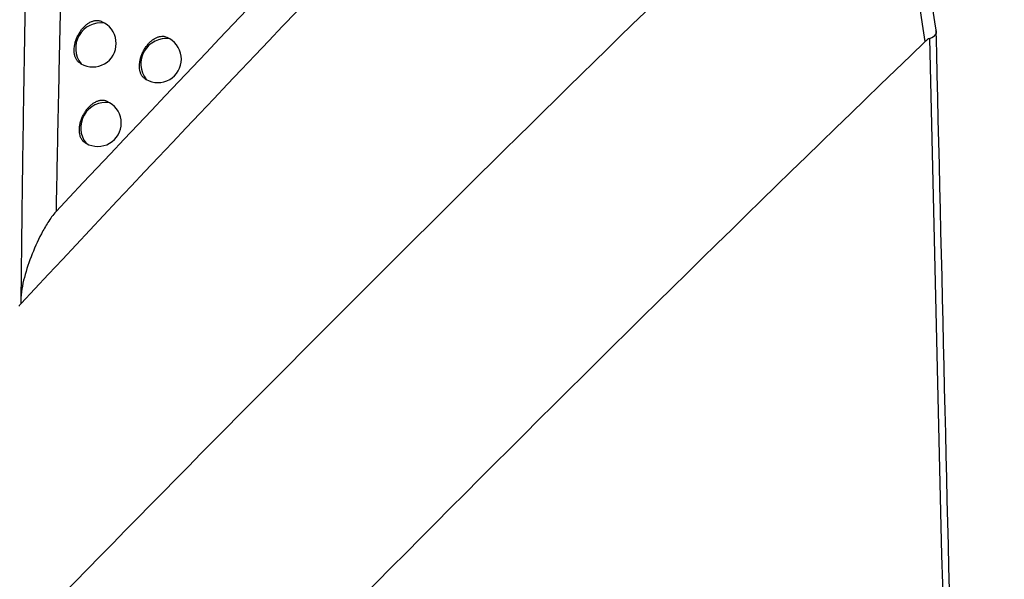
# Model space of a CAD drawing. Header units: millimetres. Extents: x -3.03 to 0.78, y -0.23 to 0.59.
# Tile 79 of 165: x 0.5993 to 0.6203, y -0.1176 to -0.1056. Entities that reach past the tile are written whole.
import ezdxf

# ---------------------------------------------------------------- set-up
doc = ezdxf.new("R2010")
doc.units = ezdxf.units.MM

msp = doc.modelspace()

# ---------------------------------------------------------------- linework, layer by layer
at = {"color": 7, "linetype": 'Continuous', "lineweight": 25}
for p, q in [((0.601111, -0.105721), (0.601058, -0.10569)), ((0.602502, -0.106056), (0.602451, -0.106027)), ((0.600593, -0.106576), (0.600611, -0.106587)), ((0.601981, -0.10691), (0.602002, -0.106922)), ((0.60122, -0.107416), (0.60117, -0.107388)), ((0.600699, -0.10827), (0.60072, -0.108282))]:
    msp.add_line(p, q, dxfattribs=at)
at = {"color": 9, "linetype": 'Continuous', "lineweight": 25}
for centre, radius in [((0.601036, -0.106254), 0.0005389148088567), ((0.602426, -0.106589), 0.0005389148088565), ((0.601144, -0.10795), 0.0005389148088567)]:
    msp.add_arc(centre, radius, 81.909727, 218.09565, dxfattribs=at)
at = {"color": 7, "linetype": 'Continuous', "lineweight": 25}
for centre, radius, start, end in [((0.600861, -0.106154), 0.0005000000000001, 0, 60.002688), ((0.600861, -0.106154), 0.0005000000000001, 240.002688, 0), ((0.602252, -0.106489), 0.0004999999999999, 0, 60.002688), ((0.602252, -0.106489), 0.0004999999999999, 240.002688, 0), ((0.60097, -0.107849), 0.0005000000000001, 0, 60.002688), ((0.60097, -0.107849), 0.0005000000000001, 240.002688, 0)]:
    msp.add_arc(centre, radius, start, end, dxfattribs=at)
for points in [[(0.6188114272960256, -0.0904549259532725), (0.6125164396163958, -0.0967155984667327), (0.6062701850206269, -0.1031422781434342), (0.6000791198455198, -0.1097390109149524)], [(0.5993356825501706, -0.1116968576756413), (0.6055756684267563, -0.1050118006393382), (0.6118797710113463, -0.0984925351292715), (0.6182351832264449, -0.092142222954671)], [(0.6156309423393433, -0.1025808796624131), (0.6098123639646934, -0.1081872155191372), (0.604045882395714, -0.1139426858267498), (0.5983398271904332, -0.1198391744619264)], [(0.6186100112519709, -0.1061109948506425), (0.6118224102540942, -0.112643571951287), (0.6051067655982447, -0.1193808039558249), (0.5984757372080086, -0.1263100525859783)], [(0.6187037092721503, -0.106045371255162), (0.6186718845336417, -0.1060585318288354), (0.6186402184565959, -0.1060819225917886), (0.6186100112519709, -0.1061109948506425)], [(0.5992855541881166, -0.1117505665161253), (0.5993022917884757, -0.1117326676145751), (0.5993190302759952, -0.1117147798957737), (0.5993357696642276, -0.1116969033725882)]]:
    msp.add_open_spline(points, degree=3, dxfattribs=at)
for points, knots in [([(0.5993356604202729, -0.1116970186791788), (0.59933847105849, -0.1114238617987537), (0.5993440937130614, -0.1108774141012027), (0.5993537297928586, -0.1100512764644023), (0.5993642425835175, -0.1092203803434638), (0.5993757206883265, -0.1083844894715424), (0.5993881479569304, -0.107543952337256), (0.5994015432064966, -0.1066989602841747), (0.5994159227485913, -0.1058497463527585), (0.5994313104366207, -0.1049965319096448), (0.5994477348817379, -0.1041395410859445), (0.5994652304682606, -0.1032789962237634), (0.5994838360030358, -0.1024151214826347), (0.5995035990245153, -0.1015481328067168), (0.5995245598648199, -0.1006782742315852), (0.5995468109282, -0.0998056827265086), (0.5995702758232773, -0.0989308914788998), (0.5995871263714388, -0.0983451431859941), (0.5995955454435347, -0.0980524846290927)], [0, 0, 0, 0, 0.0625763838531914, 0.1251834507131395, 0.187812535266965, 0.2504549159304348, 0.3131018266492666, 0.3757444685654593, 0.4383740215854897, 0.5009816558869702, 0.5635585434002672, 0.6260958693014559, 0.6885848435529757, 0.7510167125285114, 0.8133827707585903, 0.8756743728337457, 0.9378829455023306, 0.9999999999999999, 0.9999999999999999, 0.9999999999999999, 0.9999999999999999]), ([(0.6186100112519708, -0.1061109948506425), (0.6184440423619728, -0.1051207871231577), (0.618322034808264, -0.1041247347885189), (0.6181794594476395, -0.1021212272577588), (0.618158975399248, -0.1011175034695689), (0.6182023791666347, -0.1001161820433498)], [0, 0, 0, 0, 0.5, 0.5, 1, 1, 1, 1]), ([(0.6184805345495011, -0.0999417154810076), (0.6184307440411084, -0.1009327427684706), (0.6184440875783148, -0.1019264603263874), (0.6185693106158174, -0.1039080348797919), (0.6186813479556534, -0.1048943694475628), (0.6188355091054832, -0.1058738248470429)], [0, 0, 0, 0, 0.5, 0.5, 1, 1, 1, 1]), ([(0.6002270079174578, -0.1030590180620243), (0.6002198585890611, -0.1033451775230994), (0.6002055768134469, -0.1039168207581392), (0.6001851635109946, -0.1047679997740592), (0.6001655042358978, -0.1056131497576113), (0.6001466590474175, -0.1064517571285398), (0.600128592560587, -0.1072838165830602), (0.6001113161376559, -0.1081090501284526), (0.6000947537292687, -0.108927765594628), (0.6000843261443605, -0.1094688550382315), (0.6000791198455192, -0.1097390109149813)], [0, 0, 0, 0, 0.126110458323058, 0.2519231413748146, 0.3774283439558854, 0.5026163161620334, 0.6274772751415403, 0.7520014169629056, 0.8761789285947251, 1, 1, 1, 1]), ([(0.6005935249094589, -0.1065751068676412), (0.6005810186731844, -0.1065673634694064), (0.6005607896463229, -0.1065548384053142), (0.6005376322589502, -0.1065301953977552), (0.6005204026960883, -0.1065075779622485), (0.6005054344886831, -0.1064823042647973), (0.6004925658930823, -0.1064542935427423), (0.6004786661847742, -0.1064140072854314), (0.600469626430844, -0.1063694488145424), (0.6004656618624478, -0.1063217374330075), (0.6004653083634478, -0.106287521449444), (0.6004673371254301, -0.1062462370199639), (0.6004736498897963, -0.1061940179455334), (0.600486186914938, -0.1061374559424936), (0.6005013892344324, -0.106087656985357), (0.6005157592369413, -0.106048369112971), (0.6005325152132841, -0.1060092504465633), (0.600551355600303, -0.105971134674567), (0.6005789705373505, -0.105922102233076), (0.6006102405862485, -0.1058758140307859), (0.6006444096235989, -0.1058334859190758), (0.6006802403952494, -0.1057940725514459), (0.600718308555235, -0.105759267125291), (0.6007576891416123, -0.1057299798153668), (0.60079767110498, -0.105704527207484), (0.600838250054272, -0.105684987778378), (0.6008784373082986, -0.1056718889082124), (0.6009181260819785, -0.1056631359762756), (0.600956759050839, -0.1056608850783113), (0.6009932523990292, -0.1056654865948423), (0.6010250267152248, -0.1056730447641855), (0.6010452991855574, -0.1056840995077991), (0.6010578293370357, -0.1056909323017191)], [0, 0, 0, 0, 0.0442061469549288, 0.0715041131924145, 0.0980344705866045, 0.1247495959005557, 0.1517505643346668, 0.1791428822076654, 0.2324833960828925, 0.2595574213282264, 0.2870256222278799, 0.3069582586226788, 0.3471998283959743, 0.3949904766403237, 0.4215610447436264, 0.4483183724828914, 0.4753655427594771, 0.5028102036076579, 0.5293104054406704, 0.5828522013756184, 0.6101996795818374, 0.6366016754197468, 0.6899437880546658, 0.7171872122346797, 0.7435348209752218, 0.7967647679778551, 0.8239476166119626, 0.8503111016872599, 0.9035709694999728, 0.9307662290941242, 0.9572075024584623, 1, 1, 1, 1]), ([(0.6019814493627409, -0.1069088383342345), (0.601969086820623, -0.106901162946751), (0.6019491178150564, -0.1068887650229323), (0.6019263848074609, -0.1068643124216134), (0.6019039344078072, -0.1068343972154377), (0.6018858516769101, -0.1067989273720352), (0.6018692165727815, -0.106749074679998), (0.6018607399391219, -0.1067048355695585), (0.6018573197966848, -0.1066574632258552), (0.6018573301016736, -0.1066234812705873), (0.6018597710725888, -0.1065824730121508), (0.6018665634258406, -0.1065305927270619), (0.601879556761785, -0.106474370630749), (0.6018951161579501, -0.1064248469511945), (0.6019097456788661, -0.1063857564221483), (0.6019267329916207, -0.1063468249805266), (0.6019457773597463, -0.1063088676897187), (0.6019736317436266, -0.1062600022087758), (0.6020050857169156, -0.1062138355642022), (0.6020393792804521, -0.1061715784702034), (0.6020753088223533, -0.1061321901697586), (0.6021134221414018, -0.1060973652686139), (0.6021527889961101, -0.1060680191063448), (0.6021927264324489, -0.1060424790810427), (0.6022332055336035, -0.1060228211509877), (0.6022732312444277, -0.1060095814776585), (0.602312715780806, -0.1060006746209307), (0.6023510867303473, -0.1059982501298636), (0.6023872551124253, -0.106002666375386), (0.602418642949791, -0.1060100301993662), (0.6024385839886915, -0.1060209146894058), (0.6024508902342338, -0.1060276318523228)], [0, 0, 0, 0, 0.0443843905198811, 0.0716933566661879, 0.098206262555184, 0.151840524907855, 0.1792160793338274, 0.2324836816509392, 0.2595208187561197, 0.2869516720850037, 0.3068549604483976, 0.3470370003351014, 0.3947559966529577, 0.4213026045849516, 0.4480355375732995, 0.4750574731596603, 0.5024756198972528, 0.5289788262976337, 0.5825257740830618, 0.6098746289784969, 0.6363062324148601, 0.689707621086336, 0.7169806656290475, 0.7433718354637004, 0.7966898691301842, 0.8239179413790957, 0.8503199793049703, 0.9036583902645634, 0.9308947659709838, 0.957352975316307, 1, 1, 1, 1]), ([(0.6187037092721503, -0.106045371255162), (0.6187676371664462, -0.1060189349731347), (0.6188123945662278, -0.1059889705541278), (0.6188573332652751, -0.1059294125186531), (0.6188572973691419, -0.1058995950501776), (0.6188355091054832, -0.1058738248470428)], [0, 0, 0, 0, 0.5, 0.5, 1, 1, 1, 1]), ([(0.6188355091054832, -0.1058738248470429), (0.6190757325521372, -0.1160477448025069), (0.61931770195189, -0.1262203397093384), (0.6195616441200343, -0.1363914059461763), (0.6196794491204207, -0.1413032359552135), (0.6197977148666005, -0.1462147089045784), (0.6199164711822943, -0.1511257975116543), (0.6200420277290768, -0.1563181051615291), (0.6201681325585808, -0.1615099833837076), (0.6202948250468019, -0.1667013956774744)], [0, 0, 0, 0, 0.0372626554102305, 0.0372626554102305, 0.0372626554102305, 0.0552576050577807, 0.0552576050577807, 0.0552576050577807, 0.0742829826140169, 0.0742829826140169, 0.0742829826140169, 0.0742829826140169]), ([(0.6201785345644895, -0.1670041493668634), (0.6200673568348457, -0.1624968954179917), (0.6199566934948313, -0.1579893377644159), (0.6198465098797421, -0.1534814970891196), (0.6196195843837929, -0.1441975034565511), (0.6193946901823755, -0.1349123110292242), (0.6191715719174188, -0.1256260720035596), (0.6190147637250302, -0.119099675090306), (0.618858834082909, -0.1125727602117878), (0.6187037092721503, -0.1060453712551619)], [0.000491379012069, 0.000491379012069, 0.000491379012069, 0.000491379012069, 0.0170024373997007, 0.0170024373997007, 0.0170024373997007, 0.0510073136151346, 0.0510073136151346, 0.0510073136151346, 0.0749060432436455, 0.0749060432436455, 0.0749060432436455, 0.0749060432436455]), ([(0.6006992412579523, -0.1082692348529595), (0.6006869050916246, -0.1082615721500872), (0.6006669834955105, -0.108249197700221), (0.6006443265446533, -0.1082247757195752), (0.6006275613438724, -0.1082023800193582), (0.6006130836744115, -0.1081773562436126), (0.600600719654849, -0.1081496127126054), (0.6005874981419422, -0.1081097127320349), (0.6005791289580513, -0.1080655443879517), (0.6005758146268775, -0.10801822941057), (0.6005759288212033, -0.1079690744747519), (0.6005811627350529, -0.1079176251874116), (0.6005913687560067, -0.1078651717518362), (0.6006015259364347, -0.1078254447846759), (0.6006140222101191, -0.1077858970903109), (0.6006287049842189, -0.1077468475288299), (0.6006457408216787, -0.1077079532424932), (0.6006648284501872, -0.1076700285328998), (0.600692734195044, -0.1076211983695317), (0.6007242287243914, -0.1075750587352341), (0.600758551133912, -0.1075328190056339), (0.6007945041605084, -0.1074934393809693), (0.6008326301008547, -0.1074586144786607), (0.6008719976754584, -0.1074292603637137), (0.6009119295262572, -0.1074037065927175), (0.6009523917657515, -0.107384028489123), (0.6009923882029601, -0.1073707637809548), (0.6010318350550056, -0.1073618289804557), (0.6010701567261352, -0.1073593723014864), (0.6011062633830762, -0.1073637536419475), (0.6011375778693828, -0.1073710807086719), (0.6011574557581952, -0.1073819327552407), (0.6011697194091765, -0.1073886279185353)], [0, 0, 0, 0, 0.0444139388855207, 0.071723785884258, 0.098256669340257, 0.1249749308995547, 0.1519067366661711, 0.1792785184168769, 0.2325314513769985, 0.2595611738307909, 0.2869845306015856, 0.3402655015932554, 0.367310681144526, 0.3947511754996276, 0.4212919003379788, 0.448018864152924, 0.4750346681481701, 0.5024464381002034, 0.5289483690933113, 0.5824925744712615, 0.6098398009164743, 0.6362749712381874, 0.6896834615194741, 0.7169600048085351, 0.743357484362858, 0.7966882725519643, 0.8239228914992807, 0.8503305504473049, 0.903680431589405, 0.9309228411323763, 0.9573828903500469, 1, 1, 1, 1]), ([(0.6000791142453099, -0.1097390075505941), (0.6000104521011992, -0.1098121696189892), (0.599956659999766, -0.10989003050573), (0.5998558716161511, -0.1100479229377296), (0.5998103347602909, -0.1101284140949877), (0.5996825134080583, -0.1103726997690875), (0.5996099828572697, -0.1105372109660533), (0.5994834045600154, -0.1108685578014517), (0.5994292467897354, -0.1110359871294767), (0.5993687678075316, -0.1112852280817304), (0.5993520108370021, -0.1113681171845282), (0.5993302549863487, -0.1115332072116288), (0.5993229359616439, -0.1116155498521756), (0.5993358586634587, -0.1116966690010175)], [0, 0, 0, 0, 0.1250000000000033, 0.1250000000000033, 0.2500000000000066, 0.2500000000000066, 0.5000000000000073, 0.5000000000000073, 0.750000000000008, 0.750000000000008, 0.875000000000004, 0.875000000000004, 1, 1, 1, 1])]:
    msp.add_open_spline(points, degree=3, knots=knots, dxfattribs=at)

doc.saveas('drawing.dxf')
